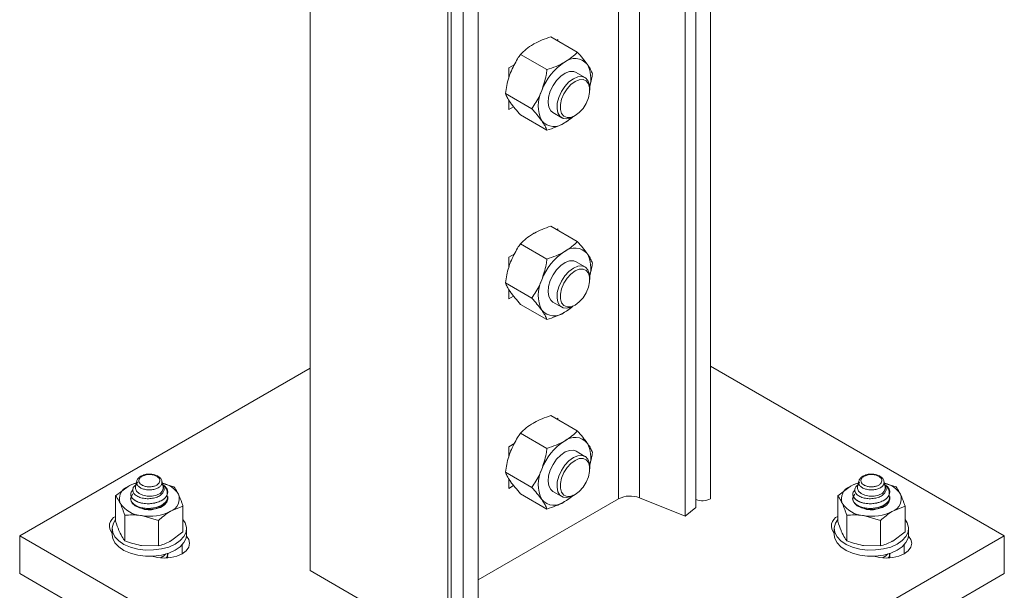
# Model space of a CAD drawing. Header units: millimetres. Extents: x 219 to 1654, y -143 to 1232.
# Tile 8 of 36: x 462 to 674, y 107 to 230. Entities that reach past the tile are written whole.
import ezdxf

# ---------------------------------------------------------------- set-up
doc = ezdxf.new("R2010")
doc.units = ezdxf.units.MM

msp = doc.modelspace()

# ---------------------------------------------------------------- linework, layer by layer
at = {"color": 7, "linetype": 'Continuous', "lineweight": 15}
for p, q in [((554.23, 94.31), (554.23, 321.13)), ((554.96, 95.33), (554.96, 321.29)), ((610.79, 126.96), (610.79, 321.04)), ((524.53, 111.45), (524.53, 317.1)), ((591.03, 126.94), (591.03, 290.25)), ((595.51, 127.17), (595.51, 290.48)), ((605.39, 123.17), (605.39, 286.48)), ((607.69, 125.07), (607.69, 288.37)), ((557.51, 259.41), (557.51, 96.1)), ((560.79, 260.73), (560.79, 97.42)), ((576.42, 226.52), (582.12, 223.23)), ((577.95, 225.95), (577.68, 225.79)), ((577.95, 225.64), (577.95, 225.95)), ((569.89, 222.75), (575.59, 219.46)), ((568.63, 220.57), (567.34, 219.83)), ((567.34, 219.83), (567.34, 217.67)), ((583.77, 217.75), (581.86, 218.85)), ((566.62, 214.33), (572.33, 211.04)), ((584.81, 215.05), (584.81, 215.46)), ((567.34, 212.94), (567.34, 210.84)), ((567.34, 210.84), (568.4, 211.45)), ((576.86, 210.19), (578.77, 209.09)), ((569.89, 209.69), (575.59, 206.39)), ((581.27, 209.33), (581.63, 209.54)), ((576.42, 185.7), (582.12, 182.4)), ((577.95, 185.12), (577.68, 184.97)), ((577.95, 184.81), (577.95, 185.12)), ((569.89, 181.93), (575.59, 178.63)), ((568.63, 179.74), (567.34, 179)), ((567.34, 179), (567.34, 176.84)), ((583.77, 176.92), (581.86, 178.02)), ((584.81, 174.22), (584.81, 174.63)), ((566.62, 173.51), (572.33, 170.21)), ((567.34, 172.11), (567.34, 170.02)), ((567.34, 170.02), (568.4, 170.63)), ((569.89, 168.86), (575.59, 165.57)), ((576.86, 169.36), (578.77, 168.26)), ((581.27, 168.51), (581.63, 168.71)), ((461.98, 118.98), (524.53, 155.09)), ((610.79, 155.54), (674.12, 118.98)), ((576.42, 144.87), (582.12, 141.57)), ((577.95, 144.3), (577.68, 144.14)), ((577.95, 143.98), (577.95, 144.3)), ((569.89, 141.1), (575.59, 137.8)), ((568.63, 138.91), (567.34, 138.17)), ((567.34, 138.17), (567.34, 136.01)), ((583.77, 136.09), (581.86, 137.2)), ((584.81, 133.4), (584.81, 133.8)), ((566.62, 132.68), (572.33, 129.39)), ((482.66, 127.59), (485.32, 129.6)), ((487.16, 130.63), (486.96, 129.52)), ((492.53, 130.33), (495.22, 129.53)), ((492.87, 129.53), (492.67, 130.62)), ((567.34, 131.29), (567.34, 129.19)), ((567.34, 129.19), (568.4, 129.8)), ((638.23, 127.59), (640.88, 129.6)), ((642.73, 130.63), (642.52, 129.52)), ((648.1, 130.33), (650.79, 129.53)), ((648.43, 129.53), (648.23, 130.62)), ((482.66, 122.09), (482.66, 127.59)), ((485.91, 127.95), (485.91, 127.94)), ((493.91, 127.43), (493.91, 127.44)), ((569.89, 128.03), (575.59, 124.74)), ((576.86, 128.53), (578.77, 127.43)), ((581.27, 127.68), (581.63, 127.88)), ((638.23, 122.09), (638.23, 127.59)), ((641.48, 127.95), (641.48, 127.94)), ((649.48, 127.43), (649.48, 127.44)), ((497.16, 125.35), (494.51, 124.29)), ((497.16, 119.85), (497.16, 125.35)), ((560.79, 109.48), (591.03, 126.94)), ((595.51, 127.17), (605.39, 123.17)), ((652.73, 125.35), (650.07, 124.29)), ((652.73, 119.85), (652.73, 125.35)), ((484.61, 117.9), (484.61, 123.41)), ((491.86, 122.28), (488.23, 123.32)), ((607.69, 125.07), (605.39, 123.17)), ((640.17, 117.9), (640.17, 123.41)), ((647.42, 122.28), (643.8, 123.32)), ((491.86, 116.78), (491.86, 122.28)), ((647.42, 116.78), (647.42, 122.28)), ((461.98, 118.98), (461.98, 110.82)), ((568.05, 57.75), (461.98, 118.98)), ((481.91, 120.49), (481.91, 119.19)), ((497.16, 119.85), (494.51, 117.84)), ((497.91, 119.19), (497.91, 120.49)), ((674.12, 118.98), (568.05, 57.75)), ((637.48, 120.49), (637.48, 119.19)), ((652.73, 119.85), (650.07, 117.84)), ((653.48, 119.19), (653.48, 120.49)), ((674.12, 118.98), (674.12, 110.82)), ((491.86, 116.78), (488.23, 116.87)), ((647.42, 116.78), (643.8, 116.87)), ((493.91, 115.18), (493.91, 115.19)), ((649.48, 115.18), (649.48, 115.19)), ((568.05, 49.59), (461.98, 110.82)), ((554.23, 94.31), (524.53, 111.45)), ((674.12, 110.82), (568.05, 49.59))]:
    msp.add_line(p, q, dxfattribs=at)
at = {"color": 8, "linetype": 'Continuous', "lineweight": 15}
for p, q in [((496.99, 117.03), (496.99, 115.1)), ((652.55, 117.03), (652.55, 115.1))]:
    msp.add_line(p, q, dxfattribs=at)
at = {"color": 7, "linetype": 'Continuous', "lineweight": 15, "flags": 128}
for points in [[(581.86, 218.85), (581.34, 219.05), (580.47, 219.04), (579.52, 218.69), (578.57, 218.04), (577.67, 217.12), (576.89, 216.01), (576.3, 214.79)], [(581.27, 209.33), (580.79, 209.09), (579.86, 208.86), (579.04, 208.96), (578.38, 209.4), (577.94, 210.13), (577.75, 211.1), (577.81, 212.25), (578.13, 213.48), (578.69, 214.71), (579.44, 215.84), (580.32, 216.8), (581.27, 217.5), (581.27, 217.5)], [(581.63, 216.89), (580.73, 216.22), (579.91, 215.31), (579.22, 214.23), (578.73, 213.07), (578.48, 211.92), (578.48, 210.87), (578.73, 210.02), (579.22, 209.42), (579.91, 209.13), (580.73, 209.17), (581.63, 209.54), (582.52, 210.2), (583.35, 211.11), (584.03, 212.19), (584.52, 213.36), (584.78, 214.51), (584.78, 215.55), (584.52, 216.41), (584.03, 217.01), (583.35, 217.3), (582.52, 217.26), (581.63, 216.89)], [(581.27, 217.5), (582.23, 217.9), (583.11, 217.97), (583.86, 217.7), (584.41, 217.11), (584.73, 216.25), (584.81, 215.46)], [(576.3, 214.79), (575.94, 213.55), (575.83, 212.39), (575.98, 211.38), (576.39, 210.6), (576.86, 210.19)], [(581.86, 178.02), (581.34, 178.22), (580.47, 178.21), (579.52, 177.86), (578.57, 177.21), (577.67, 176.29), (576.89, 175.19), (576.3, 173.97)], [(581.27, 168.51), (580.79, 168.27), (579.86, 168.03), (579.04, 168.13), (578.38, 168.57), (577.94, 169.3), (577.75, 170.28), (577.81, 171.42), (578.13, 172.66), (578.69, 173.89), (579.44, 175.02), (580.32, 175.97), (581.27, 176.67), (581.27, 176.67)], [(581.63, 176.06), (580.73, 175.39), (579.91, 174.48), (579.22, 173.4), (578.73, 172.24), (578.48, 171.09), (578.48, 170.04), (578.73, 169.19), (579.22, 168.59), (579.91, 168.3), (580.73, 168.34), (581.63, 168.71), (582.52, 169.38), (583.35, 170.29), (584.03, 171.37), (584.52, 172.53), (584.78, 173.68), (584.78, 174.73), (584.52, 175.58), (584.03, 176.18), (583.35, 176.47), (582.52, 176.43), (581.63, 176.06)], [(581.27, 176.67), (582.23, 177.07), (583.11, 177.14), (583.86, 176.87), (584.41, 176.28), (584.73, 175.42), (584.81, 174.63)], [(576.3, 173.97), (575.94, 172.73), (575.83, 171.56), (575.98, 170.55), (576.39, 169.77), (576.86, 169.36)], [(581.86, 137.2), (581.34, 137.39), (580.47, 137.38), (579.52, 137.04), (578.57, 136.38), (577.67, 135.47), (576.89, 134.36), (576.3, 133.14)], [(581.27, 127.68), (580.79, 127.44), (579.86, 127.21), (579.04, 127.31), (578.38, 127.74), (577.94, 128.47), (577.75, 129.45), (577.81, 130.6), (578.13, 131.83), (578.69, 133.06), (579.44, 134.19), (580.32, 135.14), (581.27, 135.85), (581.27, 135.85)], [(581.27, 135.85), (582.23, 136.24), (583.11, 136.31), (583.86, 136.04), (584.41, 135.45), (584.73, 134.59), (584.81, 133.8)], [(581.63, 135.23), (580.73, 134.57), (579.91, 133.66), (579.22, 132.58), (578.73, 131.41), (578.48, 130.26), (578.48, 129.22), (578.73, 128.36), (579.22, 127.76), (579.91, 127.47), (580.73, 127.52), (581.63, 127.88), (582.52, 128.55), (583.35, 129.46), (584.03, 130.54), (584.52, 131.7), (584.78, 132.85), (584.78, 133.9), (584.52, 134.76), (584.03, 135.35), (583.35, 135.64), (582.52, 135.6), (581.63, 135.23)], [(576.3, 133.14), (575.94, 131.9), (575.83, 130.73), (575.98, 129.72), (576.39, 128.95), (576.86, 128.53)], [(492.87, 129.53), (492.91, 129.22), (492.74, 128.64), (492.23, 128.12), (491.46, 127.74), (490.5, 127.52), (489.47, 127.51), (488.5, 127.7), (487.69, 128.06), (487.14, 128.56), (486.92, 129.14), (486.96, 129.52)], [(648.43, 129.53), (648.48, 129.22), (648.3, 128.64), (647.8, 128.12), (647.02, 127.74), (646.06, 127.52), (645.03, 127.51), (644.06, 127.7), (643.25, 128.06), (642.7, 128.56), (642.48, 129.14), (642.52, 129.52)], [(486.36, 128), (485.98, 127.37), (485.94, 126.69), (486.25, 126.02), (486.88, 125.44), (487.79, 124.99), (488.88, 124.71), (490.06, 124.64), (491.24, 124.76), (492.29, 125.09), (493.13, 125.57), (493.69, 126.18), (493.91, 126.86), (493.78, 127.54), (493.78, 127.54)], [(641.88, 127.96), (641.55, 127.37), (641.5, 126.69), (641.81, 126.02), (642.45, 125.44), (643.35, 124.99), (644.44, 124.71), (645.63, 124.64), (646.8, 124.76), (647.85, 125.09), (648.7, 125.57), (649.25, 126.18), (649.48, 126.86), (649.34, 127.54), (649.34, 127.54)], [(482.66, 122.45), (482.19, 121.7), (481.92, 120.71), (482.03, 119.71), (482.5, 118.75), (483.32, 117.87), (484.45, 117.12), (485.84, 116.52), (487.41, 116.11), (489.11, 115.9), (490.84, 115.91), (492.52, 116.13), (494.09, 116.55)], [(494.09, 116.55), (495.46, 117.16), (496.57, 117.93), (497.37, 118.81), (497.82, 119.78), (497.9, 120.78), (497.61, 121.76), (497.16, 122.45)], [(638.23, 122.45), (637.75, 121.7), (637.49, 120.71), (637.59, 119.71), (638.07, 118.75), (638.89, 117.87), (640.02, 117.12), (641.4, 116.52), (642.98, 116.11), (644.67, 115.9), (646.4, 115.91), (648.09, 116.13), (649.65, 116.55)], [(649.65, 116.55), (651.02, 117.16), (652.13, 117.93), (652.93, 118.81), (653.38, 119.78), (653.46, 120.78), (653.17, 121.76), (652.73, 122.45)], [(481.91, 119.19), (482.03, 118.41), (482.5, 117.45), (483.32, 116.57), (484.45, 115.81), (485.84, 115.21), (487.41, 114.8), (489.11, 114.59), (490.84, 114.6), (492.52, 114.82), (494.09, 115.25)], [(497.9, 118.9), (498.41, 118.17), (498.6, 117.35), (498.41, 116.53), (497.86, 115.76), (496.99, 115.1), (495.85, 114.6), (494.52, 114.28), (493.1, 114.17), (491.67, 114.28), (490.42, 114.58)], [(494.09, 115.25), (495.46, 115.86), (496.57, 116.62), (497.37, 117.51), (497.82, 118.47), (497.91, 119.19)], [(637.48, 119.19), (637.59, 118.41), (638.07, 117.45), (638.89, 116.57), (640.02, 115.81), (641.4, 115.21), (642.98, 114.8), (644.67, 114.59), (646.4, 114.6), (648.09, 114.82), (649.65, 115.25)], [(653.46, 118.9), (653.97, 118.17), (654.16, 117.35), (653.97, 116.53), (653.42, 115.76), (652.55, 115.1), (651.41, 114.6), (650.08, 114.28), (648.66, 114.17), (647.24, 114.28), (645.98, 114.58)], [(649.65, 115.25), (651.02, 115.86), (652.13, 116.62), (652.93, 117.51), (653.38, 118.47), (653.48, 119.19)]]:
    msp.add_lwpolyline(points, dxfattribs=at)
at = {"color": 7, "linetype": 'Continuous', "lineweight": 15}
for centre, radius, start, end in [((585.99, 210.71), 12.28, 122.6381, 159.7728), ((581.59, 218.33), 3.52, 40.533, 129.2478), ((578.47, 217.55), 6.56, 344.7605, 27.8871), ((581, 211.69), 7.3, 153.4363, 206.5637), ((577.14, 210.71), 3.52, 220.5329, 309.2482), ((574.61, 216.05), 9.36, 300.5352, 312.6582), ((581.59, 177.5), 3.52, 40.533, 129.248), ((585.99, 169.89), 12.28, 122.638, 159.7729), ((578.47, 176.72), 6.56, 344.7605, 27.8871), ((581, 170.86), 7.3, 153.4363, 206.5637), ((577.14, 169.88), 3.52, 220.5328, 309.2482), ((574.61, 175.22), 9.36, 300.5346, 312.6595), ((581.59, 136.67), 3.52, 40.533, 129.248), ((585.99, 129.06), 12.28, 122.638, 159.7729), ((578.47, 135.89), 6.56, 344.7605, 27.8871), ((581, 130.04), 7.3, 153.4363, 206.5637), ((486.33, 126.92), 2.86, 110.7418, 199.4614), ((489.19, 122.69), 7.92, 102.9153, 119.2987), ((491.61, 125.01), 5.43, 32.3521, 77.1442), ((641.89, 126.92), 2.86, 110.7424, 199.4607), ((644.76, 122.69), 7.92, 102.9155, 119.2984), ((647.17, 125.01), 5.43, 32.3507, 77.1452), ((492.27, 128.51), 1.67, 330.302, 334.5354), ((493.5, 126.96), 2.86, 290.7421, 19.4607), ((574.61, 134.39), 9.36, 300.5349, 312.6589), ((593.52, 122.07), 5.47, 68.694, 117.0888), ((647.82, 128.51), 1.67, 330.3118, 334.5316), ((649.06, 126.96), 2.86, 290.742, 19.4611), ((488.59, 129.24), 5.93, 213.4384, 266.5669), ((489.85, 129.11), 4.55, 237.8155, 316.3083), ((577.14, 129.06), 3.52, 220.5328, 309.2483), ((609.01, 130.45), 3.92, 250.276, 297.048), ((644.15, 129.24), 5.93, 213.4391, 266.5663), ((645.41, 129.11), 4.55, 237.8156, 316.3083), ((483.6, 121.06), 2.3, 113.9956, 222.8883), ((489.93, 133.15), 9.98, 260.2287, 297.3573), ((639.16, 121.06), 2.3, 113.9955, 222.8884), ((645.49, 133.15), 9.98, 260.229, 297.357)]:
    msp.add_arc(centre, radius, start, end, dxfattribs=at)
for points, knots in [([(569.89, 222.75), (570.27, 223.14), (571.06, 223.92), (572.11, 224.59), (572.65, 224.93)], [0, 0, 0, 0, 0.495459, 1, 1, 1, 1]), ([(572.65, 224.93), (572.72, 224.97), (573.31, 225.31), (574.53, 225.88), (575.78, 226.31), (576.42, 226.52)], [0, 0, 0, 0, 0.070087, 0.530784, 1, 1, 1, 1]), ([(569.89, 222.75), (569.67, 222.44), (568.84, 221.24), (568.21, 219.86), (567.75, 218.84)], [0, 0, 0, 0, 0.257551, 1, 1, 1, 1]), ([(579.36, 221.05), (579.44, 221.1), (580.02, 221.44), (581.02, 222.14), (581.75, 222.86), (582.12, 223.23)], [0, 0, 0, 0, 0.070087, 0.530784, 1, 1, 1, 1]), ([(582.12, 223.23), (582.53, 222.77), (583.35, 221.84), (583.96, 221.03), (584.26, 220.61)], [0, 0, 0, 0, 0.49546, 1, 1, 1, 1]), ([(575.59, 219.46), (576.26, 219.68), (577.62, 220.14), (578.78, 220.74), (579.36, 221.05)], [0, 0, 0, 0, 0.495459, 1, 1, 1, 1]), ([(567.75, 218.84), (567.61, 218.45), (567.08, 217.01), (566.81, 215.46), (566.62, 214.33)], [0, 0, 0, 0, 0.268635, 1, 1, 1, 1]), ([(575.59, 219.46), (575.53, 219.06), (575.3, 217.52), (574.82, 216.05), (574.46, 214.96)], [0, 0, 0, 0, 0.2575509, 1, 1, 1, 1]), ([(584.26, 220.61), (584.3, 220.56), (584.59, 220.14), (585.03, 219.42), (585.27, 218.86), (585.39, 218.58)], [0, 0, 0, 0, 0.070086, 0.530782, 1, 1, 1, 1]), ([(585.39, 218.58), (585.33, 218.18), (585.19, 217.22), (584.9, 216.3), (584.74, 215.77)], [0, 0, 0, 0, 0.4140018, 1, 1, 1, 1]), ([(567.75, 212.3), (567.71, 212.36), (567.42, 212.77), (566.98, 213.49), (566.74, 214.05), (566.62, 214.33)], [0, 0, 0, 0, 0.070086, 0.53078, 1, 1, 1, 1]), ([(574.46, 214.96), (574.31, 214.58), (573.73, 213.17), (572.92, 211.94), (572.33, 211.04)], [0, 0, 0, 0, 0.268635, 1, 1, 1, 1]), ([(569.89, 209.69), (569.48, 210.15), (568.66, 211.07), (568.05, 211.89), (567.75, 212.3)], [0, 0, 0, 0, 0.4954574, 1, 1, 1, 1]), ([(574.46, 208.42), (574.43, 208.48), (574.13, 208.9), (573.46, 209.75), (572.71, 210.61), (572.33, 211.04)], [0, 0, 0, 0, 0.070086, 0.53078, 1, 1, 1, 1]), ([(575.59, 206.39), (575.47, 206.69), (575.22, 207.29), (574.72, 208.04), (574.46, 208.42)], [0, 0, 0, 0, 0.4954574, 1, 1, 1, 1]), ([(579.36, 207.99), (579.29, 207.94), (578.69, 207.61), (577.48, 207.03), (576.22, 206.61), (575.59, 206.39)], [0, 0, 0, 0, 0.070087, 0.530782, 1, 1, 1, 1]), ([(581.26, 209.37), (581.14, 209.26), (580.61, 208.75), (579.91, 208.32), (579.36, 207.99)], [0, 0, 0, 0, 0.228578, 1, 1, 1, 1]), ([(572.65, 184.1), (572.72, 184.15), (573.31, 184.48), (574.53, 185.06), (575.78, 185.48), (576.42, 185.7)], [0, 0, 0, 0, 0.070087, 0.530784, 1, 1, 1, 1]), ([(569.89, 181.93), (570.27, 182.31), (571.06, 183.1), (572.11, 183.76), (572.65, 184.1)], [0, 0, 0, 0, 0.495459, 1, 1, 1, 1]), ([(569.89, 181.93), (569.67, 181.62), (568.84, 180.42), (568.21, 179.03), (567.75, 178.01)], [0, 0, 0, 0, 0.257551, 1, 1, 1, 1]), ([(579.36, 180.22), (579.44, 180.27), (580.02, 180.61), (581.02, 181.31), (581.75, 182.04), (582.12, 182.4)], [0, 0, 0, 0, 0.070087, 0.530784, 1, 1, 1, 1]), ([(582.12, 182.4), (582.53, 181.94), (583.35, 181.02), (583.96, 180.2), (584.26, 179.79)], [0, 0, 0, 0, 0.495459, 1, 1, 1, 1]), ([(575.59, 178.63), (575.53, 178.23), (575.3, 176.69), (574.82, 175.22), (574.46, 174.13)], [0, 0, 0, 0, 0.257551, 1, 1, 1, 1]), ([(575.59, 178.63), (576.26, 178.86), (577.62, 179.31), (578.78, 179.92), (579.36, 180.22)], [0, 0, 0, 0, 0.495459, 1, 1, 1, 1]), ([(584.26, 179.79), (584.3, 179.73), (584.59, 179.32), (585.03, 178.59), (585.27, 178.04), (585.39, 177.75)], [0, 0, 0, 0, 0.070086, 0.530782, 1, 1, 1, 1]), ([(567.75, 178.01), (567.61, 177.62), (567.08, 176.18), (566.81, 174.64), (566.62, 173.51)], [0, 0, 0, 0, 0.268634, 1, 1, 1, 1]), ([(585.39, 177.75), (585.33, 177.36), (585.19, 176.39), (584.9, 175.48), (584.74, 174.94)], [0, 0, 0, 0, 0.4140018, 1, 1, 1, 1]), ([(574.46, 174.13), (574.31, 173.75), (573.73, 172.34), (572.92, 171.11), (572.33, 170.21)], [0, 0, 0, 0, 0.268634, 1, 1, 1, 1]), ([(567.75, 171.48), (567.71, 171.53), (567.42, 171.94), (566.98, 172.67), (566.74, 173.23), (566.62, 173.51)], [0, 0, 0, 0, 0.070086, 0.530782, 1, 1, 1, 1]), ([(569.89, 168.86), (569.48, 169.32), (568.66, 170.25), (568.05, 171.06), (567.75, 171.48)], [0, 0, 0, 0, 0.495457, 1, 1, 1, 1]), ([(574.46, 167.6), (574.43, 167.65), (574.13, 168.07), (573.46, 168.92), (572.71, 169.78), (572.33, 170.21)], [0, 0, 0, 0, 0.070086, 0.530782, 1, 1, 1, 1]), ([(575.59, 165.57), (575.47, 165.86), (575.22, 166.46), (574.72, 167.22), (574.46, 167.6)], [0, 0, 0, 0, 0.495457, 1, 1, 1, 1]), ([(581.26, 168.54), (581.14, 168.43), (580.61, 167.92), (579.91, 167.49), (579.36, 167.16)], [0, 0, 0, 0, 0.228578, 1, 1, 1, 1]), ([(579.36, 167.16), (579.29, 167.12), (578.69, 166.78), (577.48, 166.21), (576.22, 165.78), (575.59, 165.57)], [0, 0, 0, 0, 0.070087, 0.530782, 1, 1, 1, 1]), ([(572.65, 143.28), (572.72, 143.32), (573.31, 143.66), (574.53, 144.23), (575.78, 144.65), (576.42, 144.87)], [0, 0, 0, 0, 0.070087, 0.530784, 1, 1, 1, 1]), ([(569.89, 141.1), (570.27, 141.49), (571.06, 142.27), (572.11, 142.94), (572.65, 143.28)], [0, 0, 0, 0, 0.495459, 1, 1, 1, 1]), ([(569.89, 141.1), (569.67, 140.79), (568.84, 139.59), (568.21, 138.21), (567.75, 137.18)], [0, 0, 0, 0, 0.257551, 1, 1, 1, 1]), ([(579.36, 139.4), (579.44, 139.44), (580.02, 139.78), (581.02, 140.49), (581.75, 141.21), (582.12, 141.57)], [0, 0, 0, 0, 0.070087, 0.530784, 1, 1, 1, 1]), ([(582.12, 141.57), (582.53, 141.12), (583.35, 140.19), (583.96, 139.37), (584.26, 138.96)], [0, 0, 0, 0, 0.495458, 1, 1, 1, 1]), ([(575.59, 137.8), (576.26, 138.03), (577.62, 138.48), (578.78, 139.09), (579.36, 139.4)], [0, 0, 0, 0, 0.495459, 1, 1, 1, 1]), ([(584.26, 138.96), (584.3, 138.9), (584.59, 138.49), (585.03, 137.77), (585.27, 137.21), (585.39, 136.93)], [0, 0, 0, 0, 0.070086, 0.530782, 1, 1, 1, 1]), ([(567.75, 137.18), (567.61, 136.79), (567.08, 135.35), (566.81, 133.81), (566.62, 132.68)], [0, 0, 0, 0, 0.268634, 1, 1, 1, 1]), ([(575.59, 137.8), (575.53, 137.41), (575.3, 135.86), (574.82, 134.39), (574.46, 133.3)], [0, 0, 0, 0, 0.257551, 1, 1, 1, 1]), ([(585.39, 136.93), (585.33, 136.53), (585.19, 135.57), (584.9, 134.65), (584.74, 134.11)], [0, 0, 0, 0, 0.4140018, 1, 1, 1, 1]), ([(488.64, 132.06), (488.5, 132), (488.1, 131.86), (487.6, 131.49), (487.23, 131.01), (487.2, 130.67), (487.19, 130.54)], [0, 0, 0, 0, 0.185136, 0.507509, 0.813885, 1, 1, 1, 1]), ([(488.81, 132), (488.68, 131.95), (488.34, 131.82), (487.99, 131.57), (487.73, 131.23), (487.61, 130.85), (487.74, 130.4), (488.12, 129.99), (488.71, 129.69), (489.36, 129.54), (490.04, 129.51), (490.72, 129.58), (491.39, 129.81), (491.89, 130.14), (492.17, 130.56), (492.2, 131.02), (491.97, 131.45), (491.53, 131.81), (491.12, 131.96), (490.93, 132.03)], [0, 0, 0, 0, 0.037684, 0.102525, 0.134591, 0.199413, 0.264524, 0.329265, 0.39314, 0.456136, 0.500097, 0.562775, 0.625458, 0.688084, 0.751245, 0.815307, 0.880156, 0.945262, 1, 1, 1, 1]), ([(488.64, 132.06), (488.66, 132.06), (488.69, 132.08), (488.75, 132.05), (488.79, 132.02), (488.8, 132.01), (488.81, 132)], [0, 0, 0, 0, 0.29295, 0.776943, 0.915325, 1, 1, 1, 1]), ([(489.85, 132.27), (489.78, 132.27), (489.43, 132.26), (489.01, 132.19), (488.7, 132.08), (488.65, 132.06)], [0, 0, 0, 0, 0.153068, 0.847169, 1, 1, 1, 1]), ([(489.85, 132.18), (489.76, 132.17), (489.54, 132.17), (489.21, 132.12), (488.96, 132.05), (488.83, 132.01), (488.81, 132)], [0, 0, 0, 0, 0.261194, 0.600227, 0.914308, 1, 1, 1, 1]), ([(491.08, 132.09), (490.99, 132.12), (490.66, 132.22), (490.23, 132.28), (489.9, 132.27), (489.85, 132.27)], [0, 0, 0, 0, 0.214787, 0.877698, 1, 1, 1, 1]), ([(489.85, 132.18), (489.85, 132.18), (489.85, 132.2), (489.85, 132.23), (489.85, 132.27), (489.85, 132.26), (489.85, 132.26)], [0, 0, 0, 0, 0.094387, 0.220019, 0.773406, 1, 1, 1, 1]), ([(490.93, 132.03), (490.8, 132.07), (490.57, 132.13), (490.22, 132.17), (490, 132.18), (489.87, 132.18), (489.85, 132.18)], [0, 0, 0, 0, 0.401299, 0.674873, 0.948411, 1, 1, 1, 1]), ([(491.08, 132.09), (491.07, 132.1), (491.04, 132.11), (490.99, 132.08), (490.95, 132.05), (490.94, 132.03), (490.93, 132.03)], [0, 0, 0, 0, 0.256854, 0.764997, 0.911789, 1, 1, 1, 1]), ([(492.63, 130.51), (492.63, 130.64), (492.62, 130.98), (492.26, 131.46), (491.74, 131.87), (491.28, 132.02), (491.07, 132.09)], [0, 0, 0, 0, 0.177724, 0.462418, 0.761821, 1, 1, 1, 1]), ([(567.75, 130.65), (567.71, 130.7), (567.42, 131.12), (566.98, 131.84), (566.74, 132.4), (566.62, 132.68)], [0, 0, 0, 0, 0.070085, 0.530782, 1, 1, 1, 1]), ([(574.46, 133.3), (574.31, 132.92), (573.73, 131.52), (572.92, 130.29), (572.33, 129.39)], [0, 0, 0, 0, 0.268634, 1, 1, 1, 1]), ([(644.21, 132.06), (644.06, 132), (643.66, 131.86), (643.16, 131.49), (642.79, 131.01), (642.77, 130.67), (642.76, 130.54)], [0, 0, 0, 0, 0.1851303, 0.5075075, 0.8138782, 1, 1, 1, 1]), ([(644.37, 132), (644.24, 131.95), (643.9, 131.82), (643.56, 131.57), (643.29, 131.23), (643.17, 130.85), (643.3, 130.4), (643.69, 129.99), (644.27, 129.69), (644.92, 129.54), (645.61, 129.51), (646.29, 129.58), (646.95, 129.81), (647.45, 130.14), (647.73, 130.56), (647.76, 131.02), (647.53, 131.45), (647.09, 131.81), (646.68, 131.96), (646.5, 132.03)], [0, 0, 0, 0, 0.0376855, 0.1025276, 0.1345922, 0.1994143, 0.2645252, 0.3292657, 0.3931401, 0.456136, 0.5000966, 0.5627738, 0.6254575, 0.688084, 0.7512451, 0.8153077, 0.8801562, 0.9452614, 1, 1, 1, 1]), ([(645.41, 132.27), (645.35, 132.27), (644.99, 132.26), (644.57, 132.19), (644.26, 132.08), (644.21, 132.06)], [0, 0, 0, 0, 0.153066, 0.84717, 1, 1, 1, 1]), ([(644.21, 132.06), (644.22, 132.06), (644.25, 132.08), (644.31, 132.05), (644.35, 132.02), (644.36, 132.01), (644.37, 132)], [0, 0, 0, 0, 0.2929535, 0.7769616, 0.9153244, 1, 1, 1, 1]), ([(645.42, 132.18), (645.32, 132.17), (645.1, 132.17), (644.77, 132.12), (644.52, 132.05), (644.4, 132.01), (644.37, 132)], [0, 0, 0, 0, 0.261204, 0.600249, 0.914319, 1, 1, 1, 1]), ([(646.64, 132.09), (646.56, 132.12), (646.23, 132.22), (645.79, 132.28), (645.46, 132.27), (645.41, 132.27)], [0, 0, 0, 0, 0.214782, 0.877708, 1, 1, 1, 1]), ([(645.42, 132.18), (645.42, 132.18), (645.42, 132.2), (645.42, 132.23), (645.41, 132.27), (645.41, 132.26), (645.41, 132.26)], [0, 0, 0, 0, 0.094382, 0.220009, 0.773417, 1, 1, 1, 1]), ([(646.5, 132.03), (646.36, 132.07), (646.13, 132.13), (645.78, 132.17), (645.56, 132.18), (645.44, 132.18), (645.42, 132.18)], [0, 0, 0, 0, 0.401302, 0.674877, 0.948409, 1, 1, 1, 1]), ([(646.64, 132.09), (646.63, 132.1), (646.6, 132.11), (646.55, 132.08), (646.51, 132.05), (646.5, 132.03), (646.5, 132.03)], [0, 0, 0, 0, 0.256868, 0.764993, 0.911834, 1, 1, 1, 1]), ([(648.2, 130.51), (648.19, 130.64), (648.18, 130.98), (647.82, 131.46), (647.3, 131.87), (646.84, 132.02), (646.64, 132.09)], [0, 0, 0, 0, 0.177721, 0.462416, 0.761818, 1, 1, 1, 1]), ([(485.32, 129.6), (485.38, 129.63), (486.1, 130.04), (486.8, 130.26), (487.44, 130.45)], [0, 0, 0, 0, 0.087702, 1, 1, 1, 1]), ([(492.94, 129.5), (493, 129.39), (493.16, 129.07), (493.04, 128.51), (492.61, 127.9), (491.85, 127.4), (490.86, 127.06), (489.74, 126.93), (488.61, 127.01), (487.6, 127.31), (486.82, 127.79), (486.36, 128.39), (486.31, 129.04), (486.54, 129.59), (486.91, 129.85), (487.04, 129.94)], [0, 0, 0, 0, 0.042473, 0.119718, 0.199131, 0.278855, 0.359786, 0.441974, 0.524457, 0.609094, 0.693687, 0.780227, 0.867298, 0.955369, 1, 1, 1, 1]), ([(492.62, 130.07), (492.74, 130.01), (493.2, 129.78), (493.68, 129.21), (493.96, 128.48), (493.83, 128), (493.77, 127.79)], [0, 0, 0, 0, 0.11383, 0.426848, 0.745237, 1, 1, 1, 1]), ([(493.71, 127.68), (493.76, 127.98), (493.85, 128.58), (493.48, 129.38), (492.98, 129.78), (492.79, 129.93)], [0, 0, 0, 0, 0.375733, 0.758704, 1, 1, 1, 1]), ([(496.19, 127.92), (496.1, 128.1), (495.78, 128.78), (495.46, 129.22), (495.22, 129.53)], [0, 0, 0, 0, 0.2686326, 1, 1, 1, 1]), ([(569.89, 128.03), (569.48, 128.49), (568.66, 129.42), (568.05, 130.24), (567.75, 130.65)], [0, 0, 0, 0, 0.495457, 1, 1, 1, 1]), ([(640.88, 129.6), (640.94, 129.63), (641.66, 130.04), (642.37, 130.26), (643.01, 130.45)], [0, 0, 0, 0, 0.0877015, 1, 1, 1, 1]), ([(648.5, 129.5), (648.56, 129.39), (648.72, 129.07), (648.6, 128.51), (648.17, 127.9), (647.41, 127.4), (646.42, 127.06), (645.3, 126.93), (644.17, 127.01), (643.16, 127.31), (642.38, 127.79), (641.92, 128.39), (641.87, 129.04), (642.11, 129.59), (642.48, 129.85), (642.6, 129.94)], [0, 0, 0, 0, 0.042474, 0.119718, 0.19913, 0.278855, 0.359786, 0.441974, 0.524458, 0.609094, 0.693687, 0.780227, 0.867298, 0.955369, 1, 1, 1, 1]), ([(648.18, 130.07), (648.3, 130.01), (648.77, 129.78), (649.24, 129.21), (649.52, 128.48), (649.39, 128), (649.33, 127.79)], [0, 0, 0, 0, 0.11383, 0.426845, 0.745235, 1, 1, 1, 1]), ([(649.28, 127.68), (649.32, 127.98), (649.41, 128.58), (649.04, 129.38), (648.55, 129.78), (648.36, 129.93)], [0, 0, 0, 0, 0.375731, 0.758704, 1, 1, 1, 1]), ([(651.76, 127.92), (651.67, 128.1), (651.34, 128.78), (651.02, 129.22), (650.79, 129.53)], [0, 0, 0, 0, 0.268635, 1, 1, 1, 1]), ([(483.64, 125.97), (483.55, 126.16), (483.22, 126.84), (482.9, 127.27), (482.66, 127.59)], [0, 0, 0, 0, 0.268633, 1, 1, 1, 1]), ([(493.8, 127.44), (493.81, 127.18), (493.83, 126.75), (493.28, 126.03), (492.34, 125.35), (490.72, 124.88), (488.86, 124.82), (487.09, 125.28), (486.06, 126.16), (485.77, 126.94), (486.02, 127.29), (486.07, 127.37)], [0, 0, 0, 0, 0.094697, 0.154337, 0.281509, 0.410818, 0.537911, 0.68932, 0.839878, 0.967296, 1, 1, 1, 1]), ([(493.71, 127.68), (493.62, 127.53), (493.31, 127.05), (492.33, 126.38), (490.72, 125.9), (488.86, 125.84), (487.1, 126.3), (486.03, 127.18), (485.78, 128.13), (486.19, 128.65), (486.38, 128.88)], [0, 0, 0, 0, 0.060926, 0.19084, 0.322938, 0.452771, 0.607445, 0.76125, 0.891416, 1, 1, 1, 1]), ([(485.92, 127.94), (485.94, 127.76), (485.99, 127.35), (486.47, 126.79), (487.25, 126.31), (488.25, 125.99), (489.35, 125.85), (490.55, 125.9), (491.69, 126.16), (492.65, 126.59), (493.38, 127.13), (493.64, 127.56), (493.77, 127.79)], [0, 0, 0, 0, 0.086504, 0.198102, 0.297903, 0.39722, 0.503278, 0.594302, 0.708291, 0.808946, 0.897367, 1, 1, 1, 1]), ([(485.99, 126.53), (486, 126.49), (486.06, 126.3), (486.34, 125.91), (486.78, 125.57), (487.18, 125.37), (487.29, 125.31), (487.34, 125.29), (487.35, 125.29), (487.35, 125.29), (487.35, 125.29), (487.35, 125.29), (487.35, 125.29), (487.35, 125.29), (487.35, 125.29), (487.35, 125.29), (487.35, 125.29), (487.36, 125.28), (487.46, 125.24), (487.96, 125.05), (488.89, 124.86), (490.08, 124.85), (491.22, 125.01), (492.24, 125.35), (492.93, 125.77), (493.36, 126.15), (493.73, 126.61), (493.92, 127.08), (493.91, 127.38), (493.91, 127.43)], [0, 0, 0, 0, 0.021426, 0.091835, 0.19511, 0.219314, 0.231418, 0.234444, 0.234822, 0.234917, 0.23494, 0.234952, 0.234954, 0.234956, 0.234966, 0.235008, 0.235182, 0.23555, 0.237305, 0.267646, 0.394322, 0.489062, 0.565727, 0.687733, 0.769894, 0.808805, 0.874876, 0.980679, 1, 1, 1, 1]), ([(497.16, 125.35), (497.08, 125.6), (496.77, 126.56), (496.44, 127.34), (496.19, 127.92)], [0, 0, 0, 0, 0.257554, 1, 1, 1, 1]), ([(574.46, 126.77), (574.43, 126.83), (574.13, 127.25), (573.46, 128.1), (572.71, 128.95), (572.33, 129.39)], [0, 0, 0, 0, 0.070085, 0.530782, 1, 1, 1, 1]), ([(581.26, 127.72), (581.14, 127.6), (580.61, 127.1), (579.91, 126.67), (579.36, 126.33)], [0, 0, 0, 0, 0.228578, 1, 1, 1, 1]), ([(639.2, 125.97), (639.11, 126.16), (638.78, 126.84), (638.46, 127.27), (638.23, 127.59)], [0, 0, 0, 0, 0.268635, 1, 1, 1, 1]), ([(649.37, 127.44), (649.38, 127.18), (649.39, 126.75), (648.84, 126.03), (647.9, 125.35), (646.28, 124.88), (644.43, 124.82), (642.65, 125.28), (641.62, 126.16), (641.33, 126.94), (641.58, 127.29), (641.64, 127.37)], [0, 0, 0, 0, 0.094697, 0.154337, 0.281511, 0.410819, 0.537912, 0.689321, 0.839878, 0.967297, 1, 1, 1, 1]), ([(649.28, 127.68), (649.18, 127.53), (648.87, 127.05), (647.89, 126.38), (646.29, 125.9), (644.42, 125.84), (642.66, 126.3), (641.59, 127.18), (641.35, 128.13), (641.76, 128.65), (641.94, 128.88)], [0, 0, 0, 0, 0.0609263, 0.1908423, 0.3229383, 0.452772, 0.607446, 0.7612498, 0.8914163, 1, 1, 1, 1]), ([(641.48, 127.94), (641.51, 127.76), (641.56, 127.35), (642.04, 126.79), (642.82, 126.31), (643.81, 125.99), (644.92, 125.85), (646.12, 125.9), (647.25, 126.16), (648.21, 126.59), (648.94, 127.13), (649.2, 127.56), (649.34, 127.79)], [0, 0, 0, 0, 0.086502, 0.198101, 0.297903, 0.397219, 0.503279, 0.594301, 0.708291, 0.808946, 0.897366, 1, 1, 1, 1]), ([(641.55, 126.53), (641.56, 126.49), (641.62, 126.3), (641.9, 125.91), (642.35, 125.57), (642.74, 125.37), (642.85, 125.31), (642.9, 125.29), (642.91, 125.29), (642.91, 125.29), (642.91, 125.29), (642.91, 125.29), (642.91, 125.29), (642.91, 125.29), (642.91, 125.29), (642.91, 125.29), (642.92, 125.29), (642.92, 125.28), (643.02, 125.24), (643.52, 125.05), (644.46, 124.86), (645.64, 124.85), (646.79, 125.01), (647.8, 125.35), (648.49, 125.77), (648.92, 126.15), (649.3, 126.61), (649.48, 127.08), (649.47, 127.38), (649.47, 127.43)], [0, 0, 0, 0, 0.021426, 0.091835, 0.19511, 0.219315, 0.231419, 0.234445, 0.234823, 0.234917, 0.234941, 0.234953, 0.234954, 0.234956, 0.234967, 0.235009, 0.235182, 0.23555, 0.237305, 0.267647, 0.394322, 0.489064, 0.565729, 0.687733, 0.769895, 0.808807, 0.874876, 0.98068, 1, 1, 1, 1]), ([(652.73, 125.35), (652.65, 125.6), (652.33, 126.56), (652, 127.34), (651.76, 127.92)], [0, 0, 0, 0, 0.257552, 1, 1, 1, 1]), ([(484.61, 123.41), (484.53, 123.65), (484.21, 124.61), (483.88, 125.39), (483.64, 125.97)], [0, 0, 0, 0, 0.2575504, 1, 1, 1, 1]), ([(575.59, 124.74), (575.47, 125.03), (575.22, 125.63), (574.72, 126.39), (574.46, 126.77)], [0, 0, 0, 0, 0.495457, 1, 1, 1, 1]), ([(579.36, 126.33), (579.29, 126.29), (578.69, 125.95), (577.48, 125.38), (576.22, 124.95), (575.59, 124.74)], [0, 0, 0, 0, 0.070087, 0.530782, 1, 1, 1, 1]), ([(640.17, 123.41), (640.09, 123.65), (639.77, 124.61), (639.44, 125.39), (639.2, 125.97)], [0, 0, 0, 0, 0.2575506, 1, 1, 1, 1]), ([(488.23, 123.32), (488.15, 123.33), (486.92, 123.51), (485.72, 123.46), (484.61, 123.41)], [0, 0, 0, 0, 0.070217, 1, 1, 1, 1]), ([(494.51, 124.29), (494.45, 124.25), (493.55, 123.73), (492.67, 122.98), (491.86, 122.28)], [0, 0, 0, 0, 0.070216, 1, 1, 1, 1]), ([(643.8, 123.32), (643.71, 123.33), (642.49, 123.51), (641.29, 123.46), (640.17, 123.41)], [0, 0, 0, 0, 0.070213, 1, 1, 1, 1]), ([(650.07, 124.29), (650.01, 124.25), (649.12, 123.73), (648.24, 122.98), (647.42, 122.28)], [0, 0, 0, 0, 0.070216, 1, 1, 1, 1]), ([(483.64, 119.52), (483.55, 119.72), (483.22, 120.45), (482.9, 121.4), (482.66, 122.09)], [0, 0, 0, 0, 0.268633, 1, 1, 1, 1]), ([(639.2, 119.52), (639.11, 119.72), (638.78, 120.45), (638.46, 121.4), (638.23, 122.09)], [0, 0, 0, 0, 0.268635, 1, 1, 1, 1]), ([(484.61, 117.9), (484.53, 118.01), (484.21, 118.41), (483.88, 119.05), (483.64, 119.52)], [0, 0, 0, 0, 0.2575504, 1, 1, 1, 1]), ([(640.17, 117.9), (640.09, 118.01), (639.77, 118.41), (639.44, 119.05), (639.2, 119.52)], [0, 0, 0, 0, 0.2575506, 1, 1, 1, 1]), ([(488.23, 116.87), (488.15, 116.88), (486.92, 117.08), (485.72, 117.51), (484.61, 117.9)], [0, 0, 0, 0, 0.070217, 1, 1, 1, 1]), ([(494.51, 117.84), (494.45, 117.8), (493.55, 117.29), (492.67, 117.03), (491.86, 116.78)], [0, 0, 0, 0, 0.070216, 1, 1, 1, 1]), ([(643.8, 116.87), (643.71, 116.88), (642.49, 117.08), (641.29, 117.51), (640.17, 117.9)], [0, 0, 0, 0, 0.070213, 1, 1, 1, 1]), ([(650.07, 117.84), (650.01, 117.8), (649.12, 117.29), (648.24, 117.03), (647.42, 116.78)], [0, 0, 0, 0, 0.070216, 1, 1, 1, 1]), ([(492.35, 114.25), (492.52, 114.33), (493.01, 114.56), (493.3, 114.89), (493.49, 115.1)], [0, 0, 0, 0, 0.3584787, 1, 1, 1, 1]), ([(493.47, 115.09), (493.44, 115.05), (493.22, 114.72), (492.76, 114.47), (492.35, 114.25)], [0, 0, 0, 0, 0.106962, 1, 1, 1, 1]), ([(493.56, 114.24), (493.63, 114.33), (493.88, 114.62), (493.9, 114.95), (493.91, 115.18)], [0, 0, 0, 0, 0.290295, 1, 1, 1, 1]), ([(493.8, 115.19), (493.83, 114.93), (493.86, 114.6), (493.64, 114.3), (493.59, 114.25)], [0, 0, 0, 0, 0.8091461, 1, 1, 1, 1]), ([(493.8, 114.67), (493.82, 114.65), (493.94, 114.49), (493.87, 114.32), (493.8, 114.17)], [0, 0, 0, 0, 0.166806, 1, 1, 1, 1]), ([(647.91, 114.25), (648.09, 114.33), (648.57, 114.56), (648.87, 114.89), (649.05, 115.1)], [0, 0, 0, 0, 0.3584756, 1, 1, 1, 1]), ([(649.03, 115.09), (649.01, 115.05), (648.78, 114.72), (648.32, 114.47), (647.92, 114.25)], [0, 0, 0, 0, 0.1069473, 1, 1, 1, 1]), ([(649.12, 114.24), (649.2, 114.33), (649.45, 114.62), (649.46, 114.95), (649.47, 115.18)], [0, 0, 0, 0, 0.290302, 1, 1, 1, 1]), ([(649.37, 115.19), (649.39, 114.93), (649.43, 114.6), (649.2, 114.3), (649.16, 114.25)], [0, 0, 0, 0, 0.809145, 1, 1, 1, 1]), ([(649.36, 114.67), (649.38, 114.65), (649.51, 114.49), (649.43, 114.32), (649.37, 114.17)], [0, 0, 0, 0, 0.1668144, 1, 1, 1, 1])]:
    msp.add_open_spline(points, degree=3, knots=knots, dxfattribs=at)
at = {"color": 8, "linetype": 'Continuous', "lineweight": 15}
for points, knots in [([(492.64, 130.53), (492.65, 130.39), (492.66, 130.08), (492.32, 129.62), (491.71, 129.22), (490.9, 128.95), (490.07, 128.86), (489.24, 128.9), (488.44, 129.08), (487.72, 129.44), (487.28, 129.92), (487.1, 130.31), (487.17, 130.51), (487.18, 130.53)], [0, 0, 0, 0, 0.0793008, 0.1830227, 0.2860928, 0.3893873, 0.4926263, 0.5650217, 0.6688351, 0.7740118, 0.8803885, 0.9871451, 1, 1, 1, 1]), ([(648.21, 130.53), (648.21, 130.39), (648.22, 130.08), (647.88, 129.62), (647.28, 129.22), (646.46, 128.95), (645.63, 128.86), (644.8, 128.9), (644.01, 129.08), (643.28, 129.44), (642.84, 129.92), (642.66, 130.31), (642.73, 130.51), (642.74, 130.53)], [0, 0, 0, 0, 0.079302, 0.183023, 0.286095, 0.389389, 0.492629, 0.565023, 0.668837, 0.774013, 0.880391, 0.987146, 1, 1, 1, 1])]:
    msp.add_open_spline(points, degree=3, knots=knots, dxfattribs=at)

doc.saveas('drawing.dxf')
